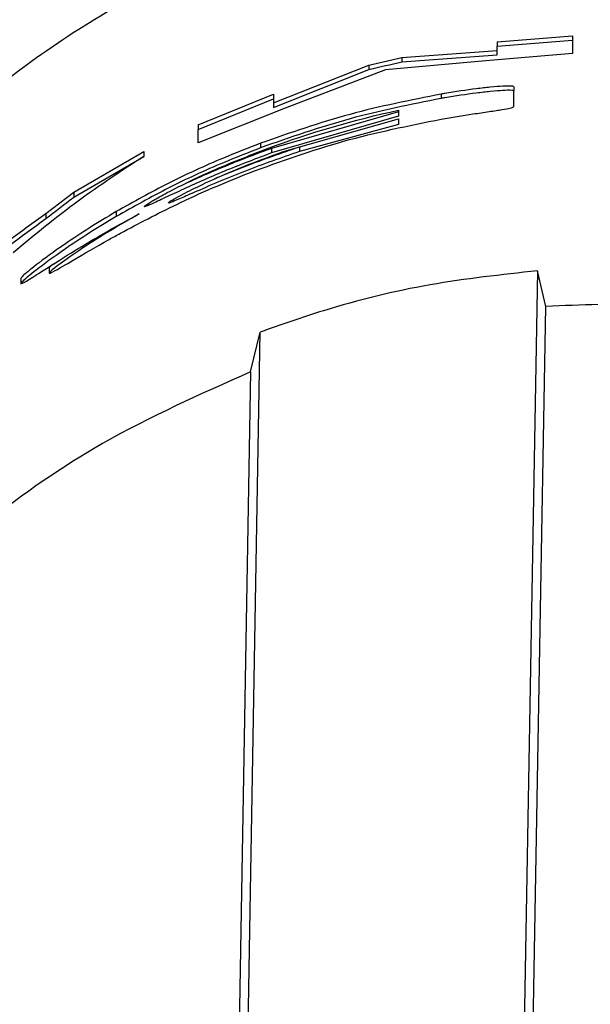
# Paper-space layout '1012-790 Hybird 2way' of a CAD drawing. Header units: millimetres. Extents: x 51 to 2966, y 67 to 3970.
# Tile 36 of 110: x 698 to 724, y 2748 to 2794. Entities that reach past the tile are written whole.
import ezdxf

# ---------------------------------------------------------------- set-up
doc = ezdxf.new("R2010")
doc.units = ezdxf.units.MM

psp = doc.layouts.new('1012-790 Hybird 2way')

# ---------------------------------------------------------------- linework, layer by layer
at = {"color": 7, "linetype": 'Continuous', "lineweight": 25}
for p, q in [((719.869, 2793.036), (723.393, 2793.314)), ((719.869, 2792.835), (723.393, 2793.114)), ((719.869, 2793.036), (719.869, 2792.835)), ((723.393, 2793.314), (723.393, 2793.114)), ((723.393, 2793.114), (723.393, 2792.495)), ((715.415, 2792.298), (719.869, 2792.633)), ((715.415, 2792.094), (719.869, 2792.431)), ((723.393, 2792.495), (719.337, 2792.15)), ((719.869, 2792.431), (719.869, 2792.835)), ((713.871, 2791.938), (715.415, 2792.298)), ((719.337, 2792.15), (714.643, 2791.725)), ((715.415, 2792.298), (715.415, 2792.094)), ((709.417, 2790.178), (713.871, 2791.938)), ((709.417, 2789.965), (713.871, 2791.732)), ((714.643, 2791.725), (709.949, 2789.937)), ((713.871, 2791.938), (713.871, 2791.732)), ((705.893, 2789.151), (709.417, 2790.581)), ((709.417, 2790.581), (709.417, 2790.368)), ((717.251, 2790.588), (717.251, 2790.385)), ((720.651, 2790.933), (720.651, 2790.731)), ((720.651, 2790.003), (720.651, 2790.731)), ((705.893, 2788.931), (709.417, 2790.368)), ((709.417, 2790.368), (709.417, 2789.965)), ((709.949, 2789.937), (705.893, 2788.312)), ((715.248, 2789.766), (709.32, 2788.05)), ((715.248, 2789.838), (715.248, 2789.561)), ((715.248, 2789.561), (709.32, 2787.837)), ((710.03, 2787.951), (715.248, 2789.423)), ((715.248, 2789.423), (715.248, 2789.171)), ((705.893, 2789.151), (705.893, 2788.931)), ((705.893, 2788.312), (705.893, 2788.931)), ((715.248, 2789.171), (710.621, 2787.899)), ((708.797, 2788.285), (708.797, 2788.071)), ((700.072, 2785.995), (703.343, 2787.898)), ((703.343, 2787.898), (703.343, 2787.672)), ((709.32, 2788.05), (709.32, 2787.837)), ((710.621, 2788.11), (710.621, 2787.899)), ((700.072, 2785.758), (703.343, 2787.672)), ((698.773, 2785.006), (700.072, 2785.995)), ((700.072, 2785.995), (700.072, 2785.758)), ((702.059, 2785.09), (702.059, 2784.86)), ((698.773, 2785.006), (698.773, 2784.763)), ((698.918, 2782.445), (698.918, 2782.203)), ((721.751, 2782.317), (720.755, 2725.236)), ((722.145, 2780.655), (721.751, 2782.317)), ((697.595, 2781.962), (697.595, 2781.714)), ((720.943, 2711.838), (722.145, 2780.655)), ((707.847, 2725.236), (708.793, 2779.451)), ((708.338, 2777.587), (708.793, 2779.451)), ((708.338, 2777.587), (707.191, 2711.838))]:
    psp.add_line(p, q, dxfattribs=at)
for points, knots in [([(759.553, 2785.897), (758.492, 2787.044), (757.378, 2788.134), (755.044, 2790.204), (753.824, 2791.184), (751.274, 2793.027), (749.944, 2793.89), (747.862, 2795.094), (747.152, 2795.481), (745.72, 2796.213), (744.996, 2796.56), (742.8, 2797.544), (741.304, 2798.123), (738.246, 2799.128), (736.684, 2799.554), (734.291, 2800.071), (733.482, 2800.223), (731.856, 2800.485), (731.042, 2800.593), (728.601, 2800.854), (726.973, 2800.941), (723.716, 2800.943), (722.087, 2800.857), (718.827, 2800.513), (717.189, 2800.251), (713.976, 2799.56), (712.407, 2799.132), (709.341, 2798.125), (707.843, 2797.546), (704.918, 2796.236), (703.49, 2795.506), (700.705, 2793.897), (699.369, 2793.03), (696.814, 2791.183), (695.593, 2790.202), (693.258, 2788.132), (692.145, 2787.042), (691.086, 2785.897)], [0, 0, 0, 0, 0.0625, 0.0625, 0.125, 0.125, 0.1875, 0.1875, 0.21875, 0.21875, 0.25, 0.25, 0.3125, 0.3125, 0.375, 0.375, 0.40625, 0.40625, 0.4375, 0.4375, 0.5, 0.5, 0.5625, 0.5625, 0.625, 0.625, 0.6875, 0.6875, 0.75, 0.75, 0.8125, 0.8125, 0.875, 0.875, 0.9375, 0.9375, 1, 1, 1, 1]), ([(717.251, 2790.588), (715.822, 2790.304), (712.95, 2789.735), (710.185, 2788.77), (708.797, 2788.285)], [0, 0, 0, 0, 0.49781, 1, 1, 1, 1]), ([(720.651, 2790.933), (720.625, 2790.948), (720.586, 2790.972), (720.177, 2790.964), (719.604, 2790.92), (718.663, 2790.812), (717.86, 2790.693), (717.31, 2790.598), (717.251, 2790.588)], [0, 0, 0, 0, 0.27157, 0.421019, 0.572343, 0.701756, 0.968293, 1, 1, 1, 1]), ([(720.651, 2790.731), (720.625, 2790.747), (720.586, 2790.771), (720.177, 2790.763), (719.604, 2790.718), (718.663, 2790.61), (717.861, 2790.49), (717.31, 2790.395), (717.251, 2790.385)], [0, 0, 0, 0, 0.271543, 0.420989, 0.572303, 0.701708, 0.96823, 1, 1, 1, 1]), ([(717.251, 2790.385), (715.821, 2790.1), (712.949, 2789.528), (710.185, 2788.558), (708.797, 2788.071)], [0, 0, 0, 0, 0.497789, 1, 1, 1, 1]), ([(717.251, 2789.416), (717.753, 2789.5), (718.53, 2789.63), (719.522, 2789.774), (720.153, 2789.869), (720.585, 2789.95), (720.626, 2789.983), (720.651, 2790.003)], [0, 0, 0, 0, 0.269001, 0.416934, 0.566553, 0.725593, 1, 1, 1, 1]), ([(708.29, 2786.908), (709.745, 2787.435), (712.67, 2788.495), (715.719, 2789.108), (717.251, 2789.416)], [0, 0, 0, 0, 0.497522, 1, 1, 1, 1]), ([(708.797, 2788.285), (708.22, 2788.06), (706.768, 2787.494), (704.467, 2786.436), (702.868, 2785.542), (702.059, 2785.09)], [0, 0, 0, 0, 0.245811, 0.618591, 1, 1, 1, 1]), ([(708.797, 2788.071), (708.22, 2787.845), (706.767, 2787.276), (704.466, 2786.213), (702.867, 2785.314), (702.059, 2784.86)], [0, 0, 0, 0, 0.245806, 0.618588, 1, 1, 1, 1]), ([(703.359, 2785.321), (703.403, 2785.363), (703.477, 2785.434), (704.132, 2785.813), (705.12, 2786.332), (706.801, 2787.138), (708.256, 2787.704), (709.129, 2788.044)], [0, 0, 0, 0, 0.185275, 0.316838, 0.447963, 0.668866, 1, 1, 1, 1]), ([(709.32, 2787.837), (708.617, 2787.571), (707.205, 2787.038), (705.5, 2786.28), (704.311, 2785.725), (703.666, 2785.421), (703.395, 2785.311), (703.37, 2785.318), (703.359, 2785.321)], [0, 0, 0, 0, 0.264382, 0.530396, 0.660987, 0.792542, 0.910273, 1, 1, 1, 1]), ([(710.621, 2787.899), (709.773, 2787.604), (708.492, 2787.16), (706.843, 2786.483), (705.763, 2786.016), (704.973, 2785.665), (704.543, 2785.486), (704.502, 2785.491), (704.479, 2785.493)], [0, 0, 0, 0, 0.316859, 0.478234, 0.637898, 0.749551, 0.861626, 1, 1, 1, 1]), ([(704.969, 2785.796), (705.232, 2785.935), (705.749, 2786.209), (707.042, 2786.802), (708.467, 2787.391), (709.505, 2787.763), (710.03, 2787.951)], [0, 0, 0, 0, 0.233451, 0.457902, 0.726107, 1, 1, 1, 1]), ([(709.32, 2788.05), (708.612, 2787.785), (707.22, 2787.262), (705.927, 2786.683), (705.291, 2786.399)], [0, 0, 0, 0, 0.50822, 1, 1, 1, 1]), ([(710.621, 2788.11), (709.778, 2787.818), (708.507, 2787.378), (707.173, 2786.838), (706.719, 2786.643), (706.655, 2786.616)], [0, 0, 0, 0, 0.627795, 0.947521, 1, 1, 1, 1]), ([(703.343, 2787.672), (702.319, 2787), (700.269, 2785.655), (698.244, 2783.996), (697.232, 2783.167)], [0, 0, 0, 0, 0.49973, 1, 1, 1, 1]), ([(702.25, 2784.077), (703.11, 2784.532), (704.481, 2785.256), (706.562, 2786.211), (707.713, 2786.675), (708.29, 2786.908)], [0, 0, 0, 0, 0.455453, 0.726553, 1, 1, 1, 1]), ([(704.479, 2785.493), (704.484, 2785.501), (704.492, 2785.516), (704.621, 2785.602), (704.83, 2785.718), (704.969, 2785.796)], [0, 0, 0, 0, 0.247761, 0.496405, 1, 1, 1, 1]), ([(702.059, 2785.09), (701.631, 2784.833), (700.776, 2784.319), (699.423, 2783.421), (698.297, 2782.592), (697.662, 2782.067), (697.614, 2781.991), (697.595, 2781.962)], [0, 0, 0, 0, 0.175665, 0.350628, 0.629547, 0.856519, 1, 1, 1, 1]), ([(692.139, 2779.507), (693.177, 2780.495), (695.262, 2782.481), (697.599, 2784.162), (698.773, 2785.006)], [0, 0, 0, 0, 0.497891, 1, 1, 1, 1]), ([(692.139, 2779.223), (693.176, 2780.219), (695.259, 2782.219), (697.598, 2783.913), (698.773, 2784.763)], [0, 0, 0, 0, 0.497864, 1, 1, 1, 1]), ([(697.595, 2781.714), (697.642, 2781.724), (697.729, 2781.744), (698.575, 2782.289), (700.192, 2783.325), (701.883, 2784.319), (703.007, 2784.916), (703.129, 2784.98)], [0, 0, 0, 0, 0.205733, 0.380905, 0.604495, 0.957288, 1, 1, 1, 1]), ([(702.059, 2784.86), (701.631, 2784.601), (700.778, 2784.086), (699.425, 2783.183), (698.299, 2782.35), (697.663, 2781.82), (697.614, 2781.743), (697.595, 2781.714)], [0, 0, 0, 0, 0.175518, 0.350337, 0.629223, 0.855762, 1, 1, 1, 1]), ([(703.129, 2784.98), (702.677, 2784.722), (701.777, 2784.209), (700.501, 2783.4), (699.453, 2782.671), (698.97, 2782.285), (698.931, 2782.224), (698.918, 2782.203)], [0, 0, 0, 0, 0.202671, 0.404402, 0.641391, 0.879531, 1, 1, 1, 1]), ([(698.918, 2782.203), (698.974, 2782.218), (699.086, 2782.248), (700.077, 2782.84), (701.233, 2783.518), (702.074, 2783.98), (702.25, 2784.077)], [0, 0, 0, 0, 0.274716, 0.549626, 0.905211, 1, 1, 1, 1]), ([(699.129, 2782.639), (699.075, 2782.597), (698.915, 2782.474), (698.917, 2782.457), (698.918, 2782.445)], [0, 0, 0, 0, 0.339493, 1, 1, 1, 1]), ([(721.751, 2782.317), (720.071, 2782.135), (716.692, 2781.769), (712.367, 2780.709), (709.774, 2779.796), (708.793, 2779.451)], [0, 0, 0, 0, 0.380563, 0.765638, 1, 1, 1, 1]), ([(759.553, 2765.963), (757.677, 2767.775), (753.871, 2771.451), (747.123, 2775.633), (739.762, 2778.73), (732.995, 2780.273), (727.06, 2780.839), (723.789, 2780.717), (722.145, 2780.655)], [0, 0, 0, 0, 0.188151, 0.381763, 0.569917, 0.763536, 0.881122, 1, 1, 1, 1]), ([(708.338, 2777.587), (705.993, 2776.545), (701.643, 2774.612), (695.855, 2770.618), (692.686, 2767.525), (691.086, 2765.963)], [0, 0, 0, 0, 0.366866, 0.680263, 1, 1, 1, 1])]:
    psp.add_open_spline(points, degree=3, knots=knots, dxfattribs=at)
for points in [[(713.871, 2791.732), (714.384, 2791.861), (714.898, 2791.982), (715.415, 2792.094)], [(709.129, 2788.044), (711.128, 2788.781), (713.167, 2789.38), (715.248, 2789.838)], [(698.773, 2784.763), (699.205, 2785.104), (699.638, 2785.436), (700.072, 2785.758)]]:
    psp.add_open_spline(points, degree=3, dxfattribs=at)

doc.saveas('drawing.dxf')
